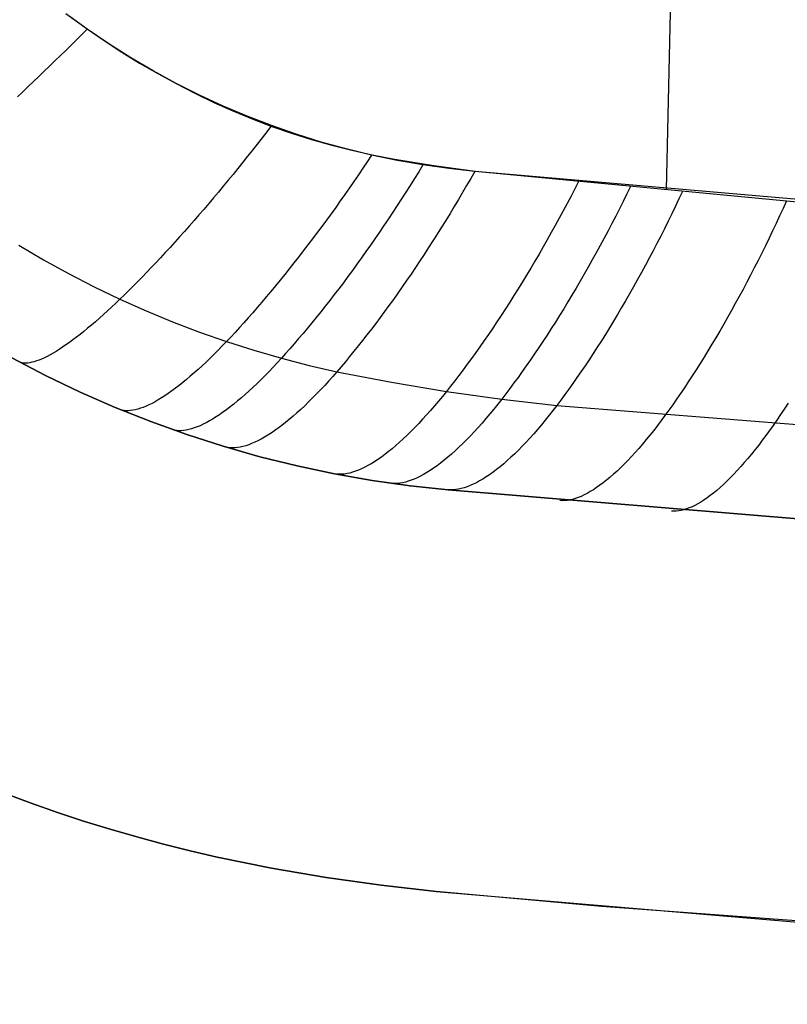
# Model space of a CAD drawing. Extents: x -383 to 1849, y -1185 to -529.
# Tile 2 of 256: x -295 to -247, y -1181 to -1119. Entities that reach past the tile are written whole.
import ezdxf

# ---------------------------------------------------------------- set-up
doc = ezdxf.new("R2010")
doc.units = 0
doc.layers.add('PREDEFINITO', color=7, linetype='CONTINUOUS')

msp = doc.modelspace()

# ---------------------------------------------------------------- linework, layer by layer
at = {"layer": 'PREDEFINITO'}
for p, q in [((-254.622, -1129.917, 439.528), (-253.741, -1092.057, 442.188)), ((-290.87, -1119.859, 439.082), (-292.191, -1118.898, 439.08)), ((-291.932, -1119.072, 439.08), (-290.875, -1119.839, 439.083)), ((-290.87, -1119.859, 439.082), (-291.204, -1120.192, 439.03)), ((-290.875, -1119.839, 439.083), (-289.799, -1120.579, 439.085)), ((-289.519, -1120.777, 439.086), (-290.87, -1119.859, 439.082)), ((-291.538, -1120.524, 438.969), (-291.873, -1120.856, 438.899)), ((-291.204, -1120.192, 439.03), (-291.538, -1120.524, 438.969)), ((-292.208, -1121.187, 438.82), (-292.544, -1121.516, 438.731)), ((-291.873, -1120.856, 438.899), (-292.208, -1121.187, 438.82)), ((-289.799, -1120.579, 439.085), (-288.703, -1121.293, 439.088)), ((-288.138, -1121.65, 439.09), (-289.519, -1120.777, 439.086)), ((-292.544, -1121.516, 438.731), (-292.88, -1121.844, 438.634)), ((-288.703, -1121.293, 439.088), (-287.587, -1121.979, 439.092)), ((-286.73, -1122.477, 439.095), (-288.138, -1121.65, 439.09)), ((-293.216, -1122.171, 438.527), (-293.551, -1122.495, 438.411)), ((-292.88, -1121.844, 438.634), (-293.216, -1122.171, 438.527)), ((-287.587, -1121.979, 439.092), (-286.453, -1122.638, 439.096)), ((-293.887, -1122.818, 438.286), (-294.221, -1123.139, 438.151)), ((-293.551, -1122.495, 438.411), (-293.887, -1122.818, 438.286)), ((-285.296, -1123.258, 439.101), (-286.73, -1122.477, 439.095)), ((-286.453, -1122.638, 439.096), (-285.301, -1123.269, 439.101)), ((-294.555, -1123.458, 438.008), (-294.888, -1123.774, 437.855)), ((-294.221, -1123.139, 438.151), (-294.555, -1123.458, 438.008)), ((-285.301, -1123.269, 439.101), (-284.132, -1123.871, 439.107)), ((-283.837, -1123.991, 439.109), (-285.296, -1123.258, 439.101)), ((-294.888, -1123.774, 437.855), (-295.22, -1124.087, 437.694)), ((-284.132, -1123.871, 439.107), (-282.947, -1124.441, 439.114)), ((-282.355, -1124.677, 439.118), (-283.837, -1123.991, 439.109)), ((-282.947, -1124.441, 439.114), (-281.747, -1124.979, 439.122)), ((-280.851, -1125.314, 439.128), (-282.355, -1124.677, 439.118)), ((-281.747, -1124.979, 439.122), (-280.533, -1125.483, 439.131)), ((-279.327, -1125.901, 439.141), (-280.851, -1125.314, 439.128)), ((-280.533, -1125.483, 439.131), (-279.307, -1125.95, 439.141)), ((-279.327, -1125.901, 439.141), (-279.623, -1126.286, 439.094)), ((-277.785, -1126.438, 439.155), (-279.327, -1125.901, 439.141)), ((-279.307, -1125.95, 439.141), (-278.069, -1126.381, 439.152)), ((-279.921, -1126.671, 439.038), (-280.22, -1127.054, 438.972)), ((-279.623, -1126.286, 439.094), (-279.921, -1126.671, 439.038)), ((-278.069, -1126.381, 439.152), (-276.821, -1126.772, 439.165)), ((-276.226, -1126.925, 439.171), (-277.785, -1126.438, 439.155)), ((-280.22, -1127.054, 438.972), (-280.521, -1127.436, 438.898)), ((-276.821, -1126.772, 439.165), (-275.564, -1127.123, 439.18)), ((-274.652, -1127.361, 439.189), (-276.226, -1126.925, 439.171)), ((-275.564, -1127.123, 439.18), (-274.298, -1127.437, 439.196)), ((-280.823, -1127.817, 438.814), (-281.126, -1128.196, 438.72)), ((-280.521, -1127.436, 438.898), (-280.823, -1127.817, 438.814)), ((-273.065, -1127.744, 439.209), (-274.652, -1127.361, 439.189)), ((-274.298, -1127.437, 439.196), (-273.025, -1127.718, 439.214)), ((-273.065, -1127.744, 439.209), (-273.34, -1128.158, 439.166)), ((-271.464, -1128.076, 439.232), (-273.065, -1127.744, 439.209)), ((-273.025, -1127.718, 439.214), (-271.746, -1127.968, 439.232)), ((-271.746, -1127.968, 439.232), (-270.461, -1128.192, 439.252)), ((-281.43, -1128.573, 438.618), (-281.734, -1128.948, 438.506)), ((-281.126, -1128.196, 438.72), (-281.43, -1128.573, 438.618)), ((-273.617, -1128.57, 439.113), (-273.896, -1128.981, 439.05)), ((-273.34, -1128.158, 439.166), (-273.617, -1128.57, 439.113)), ((-269.853, -1128.356, 439.257), (-271.464, -1128.076, 439.232)), ((-270.461, -1128.192, 439.252), (-269.172, -1128.393, 439.273)), ((-269.853, -1128.356, 439.257), (-270.116, -1128.784, 439.215)), ((-268.236, -1128.582, 439.285), (-269.853, -1128.356, 439.257)), ((-269.172, -1128.393, 439.273), (-266.583, -1128.741, 439.317)), ((-266.614, -1128.76, 439.315), (-268.236, -1128.582, 439.285)), ((-281.734, -1128.948, 438.506), (-282.039, -1129.32, 438.384)), ((-273.896, -1128.981, 439.05), (-274.176, -1129.392, 438.978)), ((-270.116, -1128.784, 439.215), (-270.382, -1129.211, 439.164)), ((-266.866, -1129.202, 439.275), (-267.12, -1129.644, 439.225)), ((-266.614, -1128.76, 439.315), (-266.866, -1129.202, 439.275)), ((-214.548, -1133.294, 440.1), (-266.614, -1128.76, 439.315)), ((-266.583, -1128.741, 439.317), (-245.771, -1130.727, 439.67)), ((-282.345, -1129.69, 438.254), (-282.65, -1130.057, 438.114)), ((-282.039, -1129.32, 438.384), (-282.345, -1129.69, 438.254)), ((-274.459, -1129.8, 438.897), (-274.743, -1130.207, 438.806)), ((-274.176, -1129.392, 438.978), (-274.459, -1129.8, 438.897)), ((-270.649, -1129.637, 439.103), (-270.919, -1130.062, 439.032)), ((-270.382, -1129.211, 439.164), (-270.649, -1129.637, 439.103)), ((-267.12, -1129.644, 439.225), (-267.377, -1130.084, 439.166)), ((-260.112, -1129.395, 439.434), (-260.349, -1129.856, 439.397)), ((-256.86, -1129.706, 439.49), (-257.088, -1130.172, 439.452)), ((-282.956, -1130.421, 437.964), (-283.262, -1130.782, 437.806)), ((-282.65, -1130.057, 438.114), (-282.956, -1130.421, 437.964)), ((-274.743, -1130.207, 438.806), (-275.028, -1130.612, 438.706)), ((-270.919, -1130.062, 439.032), (-271.191, -1130.485, 438.952)), ((-267.377, -1130.084, 439.166), (-267.636, -1130.523, 439.097)), ((-260.588, -1130.316, 439.35), (-260.83, -1130.774, 439.294)), ((-260.349, -1129.856, 439.397), (-260.588, -1130.316, 439.35)), ((-257.088, -1130.172, 439.452), (-257.32, -1130.638, 439.405)), ((-253.611, -1130.012, 439.545), (-253.832, -1130.481, 439.505)), ((-283.262, -1130.782, 437.806), (-283.567, -1131.139, 437.639)), ((-275.315, -1131.014, 438.596), (-275.602, -1131.414, 438.477)), ((-275.028, -1130.612, 438.706), (-275.315, -1131.014, 438.596)), ((-271.465, -1130.906, 438.863), (-271.74, -1131.325, 438.764)), ((-271.191, -1130.485, 438.952), (-271.465, -1130.906, 438.863)), ((-267.897, -1130.96, 439.019), (-268.16, -1131.396, 438.931)), ((-267.636, -1130.523, 439.097), (-267.897, -1130.96, 439.019)), ((-260.83, -1130.774, 439.294), (-261.075, -1131.232, 439.228)), ((-257.32, -1130.638, 439.405), (-257.554, -1131.103, 439.348)), ((-254.056, -1130.95, 439.455), (-254.282, -1131.417, 439.396)), ((-253.832, -1130.481, 439.505), (-254.056, -1130.95, 439.455)), ((-247.104, -1130.609, 439.649), (-247.317, -1131.08, 439.606)), ((-283.872, -1131.493, 437.463), (-284.176, -1131.843, 437.277)), ((-283.567, -1131.139, 437.639), (-283.872, -1131.493, 437.463)), ((-275.602, -1131.414, 438.477), (-275.891, -1131.811, 438.348)), ((-271.74, -1131.325, 438.764), (-272.017, -1131.742, 438.655)), ((-268.16, -1131.396, 438.931), (-268.425, -1131.83, 438.833)), ((-261.075, -1131.232, 439.228), (-261.321, -1131.688, 439.152)), ((-257.791, -1131.566, 439.281), (-258.03, -1132.028, 439.204)), ((-257.554, -1131.103, 439.348), (-257.791, -1131.566, 439.281)), ((-254.282, -1131.417, 439.396), (-254.511, -1131.884, 439.327)), ((-247.534, -1131.549, 439.554), (-247.753, -1132.018, 439.492)), ((-247.317, -1131.08, 439.606), (-247.534, -1131.549, 439.554)), ((-284.479, -1132.188, 437.083), (-284.782, -1132.53, 436.881)), ((-284.176, -1131.843, 437.277), (-284.479, -1132.188, 437.083)), ((-276.181, -1132.205, 438.21), (-276.471, -1132.596, 438.063)), ((-275.891, -1131.811, 438.348), (-276.181, -1132.205, 438.21)), ((-272.295, -1132.156, 438.537), (-272.575, -1132.568, 438.41)), ((-272.017, -1131.742, 438.655), (-272.295, -1132.156, 438.537)), ((-268.692, -1132.261, 438.726), (-268.961, -1132.69, 438.609)), ((-268.425, -1131.83, 438.833), (-268.692, -1132.261, 438.726)), ((-261.571, -1132.143, 439.067), (-261.822, -1132.596, 438.972)), ((-261.321, -1131.688, 439.152), (-261.571, -1132.143, 439.067)), ((-258.03, -1132.028, 439.204), (-258.271, -1132.488, 439.118)), ((-254.511, -1131.884, 439.327), (-254.743, -1132.349, 439.248)), ((-247.753, -1132.018, 439.492), (-247.974, -1132.486, 439.42)), ((-285.083, -1132.867, 436.669), (-285.383, -1133.199, 436.45)), ((-284.782, -1132.53, 436.881), (-285.083, -1132.867, 436.669)), ((-276.471, -1132.596, 438.063), (-276.761, -1132.984, 437.906)), ((-272.575, -1132.568, 438.41), (-272.855, -1132.976, 438.273)), ((-268.961, -1132.69, 438.609), (-269.231, -1133.115, 438.483)), ((-261.822, -1132.596, 438.972), (-262.075, -1133.046, 438.867)), ((-258.271, -1132.488, 439.118), (-258.515, -1132.946, 439.022)), ((-254.977, -1132.812, 439.159), (-255.213, -1133.273, 439.061)), ((-254.743, -1132.349, 439.248), (-254.977, -1132.812, 439.159)), ((-247.974, -1132.486, 439.42), (-248.198, -1132.952, 439.338)), ((-295.148, -1133.385, 433.137), (-293.601, -1134.297, 433.154)), ((-285.383, -1133.199, 436.45), (-285.681, -1133.527, 436.222)), ((-277.052, -1133.368, 437.741), (-277.343, -1133.747, 437.566)), ((-276.761, -1132.984, 437.906), (-277.052, -1133.368, 437.741)), ((-273.137, -1133.381, 438.126), (-273.419, -1133.783, 437.971)), ((-272.855, -1132.976, 438.273), (-273.137, -1133.381, 438.126)), ((-269.231, -1133.115, 438.483), (-269.502, -1133.538, 438.347)), ((-262.33, -1133.494, 438.752), (-262.587, -1133.939, 438.627)), ((-262.075, -1133.046, 438.867), (-262.33, -1133.494, 438.752)), ((-258.761, -1133.402, 438.916), (-259.009, -1133.856, 438.8)), ((-258.515, -1132.946, 439.022), (-258.761, -1133.402, 438.916)), ((-255.213, -1133.273, 439.061), (-255.452, -1133.732, 438.953)), ((-248.425, -1133.416, 439.247), (-248.653, -1133.879, 439.146)), ((-248.198, -1132.952, 439.338), (-248.425, -1133.416, 439.247)), ((-285.978, -1133.849, 435.986), (-286.273, -1134.167, 435.742)), ((-285.681, -1133.527, 436.222), (-285.978, -1133.849, 435.986)), ((-277.634, -1134.123, 437.382), (-277.924, -1134.495, 437.189)), ((-277.343, -1133.747, 437.566), (-277.634, -1134.123, 437.382)), ((-273.419, -1133.783, 437.971), (-273.702, -1134.181, 437.806)), ((-269.775, -1133.958, 438.202), (-270.048, -1134.373, 438.047)), ((-269.502, -1133.538, 438.347), (-269.775, -1133.958, 438.202)), ((-262.587, -1133.939, 438.627), (-262.846, -1134.381, 438.493)), ((-259.009, -1133.856, 438.8), (-259.258, -1134.307, 438.675)), ((-255.452, -1133.732, 438.953), (-255.692, -1134.189, 438.835)), ((-248.653, -1133.879, 439.146), (-248.884, -1134.339, 439.035)), ((-293.601, -1134.297, 433.154), (-292.03, -1135.165, 433.173)), ((-286.565, -1134.479, 435.49), (-286.856, -1134.785, 435.23)), ((-286.273, -1134.167, 435.742), (-286.565, -1134.479, 435.49)), ((-277.924, -1134.495, 437.189), (-278.215, -1134.862, 436.987)), ((-273.985, -1134.575, 437.631), (-274.268, -1134.964, 437.448)), ((-273.702, -1134.181, 437.806), (-273.985, -1134.575, 437.631)), ((-270.048, -1134.373, 438.047), (-270.323, -1134.786, 437.883)), ((-262.846, -1134.381, 438.493), (-263.106, -1134.82, 438.349)), ((-259.509, -1134.754, 438.54), (-259.762, -1135.199, 438.395)), ((-259.258, -1134.307, 438.675), (-259.509, -1134.754, 438.54)), ((-255.935, -1134.642, 438.708), (-256.179, -1135.093, 438.571)), ((-255.692, -1134.189, 438.835), (-255.935, -1134.642, 438.708)), ((-248.884, -1134.339, 439.035), (-249.117, -1134.796, 438.915)), ((-292.03, -1135.165, 433.173), (-290.435, -1135.988, 433.194)), ((-287.144, -1135.086, 434.963), (-287.43, -1135.381, 434.689)), ((-286.856, -1134.785, 435.23), (-287.144, -1135.086, 434.963)), ((-278.504, -1135.224, 436.777), (-278.793, -1135.581, 436.558)), ((-278.215, -1134.862, 436.987), (-278.504, -1135.224, 436.777)), ((-274.552, -1135.35, 437.256), (-274.835, -1135.73, 437.054)), ((-274.268, -1134.964, 437.448), (-274.552, -1135.35, 437.256)), ((-270.598, -1135.194, 437.709), (-270.874, -1135.597, 437.526)), ((-270.323, -1134.786, 437.883), (-270.598, -1135.194, 437.709)), ((-263.367, -1135.255, 438.196), (-263.629, -1135.686, 438.033)), ((-263.106, -1134.82, 438.349), (-263.367, -1135.255, 438.196)), ((-259.762, -1135.199, 438.395), (-260.017, -1135.639, 438.241)), ((-256.179, -1135.093, 438.571), (-256.425, -1135.54, 438.424)), ((-249.351, -1135.251, 438.785), (-249.588, -1135.703, 438.645)), ((-249.117, -1134.796, 438.915), (-249.351, -1135.251, 438.785)), ((-290.435, -1135.988, 433.194), (-288.818, -1136.766, 433.216)), ((-287.994, -1135.954, 434.12), (-288.272, -1136.231, 433.825)), ((-287.714, -1135.671, 434.408), (-287.994, -1135.954, 434.12)), ((-287.43, -1135.381, 434.689), (-287.714, -1135.671, 434.408)), ((-279.082, -1135.933, 436.331), (-279.369, -1136.28, 436.095)), ((-278.793, -1135.581, 436.558), (-279.082, -1135.933, 436.331)), ((-274.835, -1135.73, 437.054), (-275.119, -1136.106, 436.844)), ((-270.874, -1135.597, 437.526), (-271.15, -1135.996, 437.335)), ((-263.629, -1135.686, 438.033), (-263.893, -1136.113, 437.861)), ((-260.017, -1135.639, 438.241), (-260.272, -1136.076, 438.077)), ((-256.673, -1135.983, 438.268), (-256.921, -1136.423, 438.102)), ((-256.425, -1135.54, 438.424), (-256.673, -1135.983, 438.268)), ((-249.588, -1135.703, 438.645), (-249.825, -1136.151, 438.495)), ((-288.547, -1136.502, 433.524), (-288.818, -1136.766, 433.216)), ((-288.272, -1136.231, 433.825), (-288.547, -1136.502, 433.524)), ((-279.369, -1136.28, 436.095), (-279.655, -1136.621, 435.851)), ((-275.402, -1136.476, 436.626), (-275.684, -1136.842, 436.399)), ((-275.119, -1136.106, 436.844), (-275.402, -1136.476, 436.626)), ((-271.427, -1136.391, 437.134), (-271.703, -1136.78, 436.924)), ((-271.15, -1135.996, 437.335), (-271.427, -1136.391, 437.134)), ((-264.157, -1136.536, 437.679), (-264.422, -1136.955, 437.488)), ((-263.893, -1136.113, 437.861), (-264.157, -1136.536, 437.679)), ((-260.529, -1136.509, 437.903), (-260.787, -1136.938, 437.72)), ((-260.272, -1136.076, 438.077), (-260.529, -1136.509, 437.903)), ((-256.921, -1136.423, 438.102), (-257.172, -1136.858, 437.927)), ((-250.065, -1136.596, 438.337), (-250.306, -1137.037, 438.168)), ((-249.825, -1136.151, 438.495), (-250.065, -1136.596, 438.337)), ((-289.079, -1137.017, 432.91), (-289.338, -1137.262, 432.594)), ((-288.818, -1136.766, 433.216), (-289.079, -1137.017, 432.91)), ((-288.818, -1136.766, 433.216), (-287.179, -1137.499, 433.24)), ((-279.939, -1136.957, 435.6), (-280.222, -1137.286, 435.34)), ((-279.655, -1136.621, 435.851), (-279.939, -1136.957, 435.6)), ((-275.966, -1137.201, 436.163), (-276.247, -1137.556, 435.92)), ((-275.684, -1136.842, 436.399), (-275.966, -1137.201, 436.163)), ((-271.98, -1137.164, 436.706), (-272.256, -1137.543, 436.479)), ((-271.703, -1136.78, 436.924), (-271.98, -1137.164, 436.706)), ((-264.422, -1136.955, 437.488), (-264.688, -1137.368, 437.288)), ((-260.787, -1136.938, 437.72), (-261.046, -1137.362, 437.528)), ((-257.172, -1136.858, 437.927), (-257.423, -1137.289, 437.742)), ((-250.306, -1137.037, 438.168), (-250.547, -1137.474, 437.99)), ((-289.849, -1137.732, 431.934), (-290.1, -1137.957, 431.59)), ((-289.595, -1137.5, 432.269), (-289.849, -1137.732, 431.934)), ((-289.338, -1137.262, 432.594), (-289.595, -1137.5, 432.269)), ((-287.179, -1137.499, 433.24), (-285.52, -1138.186, 433.266)), ((-280.504, -1137.61, 435.073), (-280.783, -1137.928, 434.799)), ((-280.222, -1137.286, 435.34), (-280.504, -1137.61, 435.073)), ((-276.247, -1137.556, 435.92), (-276.527, -1137.904, 435.668)), ((-272.256, -1137.543, 436.479), (-272.532, -1137.917, 436.243)), ((-264.954, -1137.777, 437.078), (-265.22, -1138.18, 436.86)), ((-264.688, -1137.368, 437.288), (-264.954, -1137.777, 437.078)), ((-261.305, -1137.781, 437.327), (-261.565, -1138.195, 437.117)), ((-261.046, -1137.362, 437.528), (-261.305, -1137.781, 437.327)), ((-257.675, -1137.716, 437.548), (-257.928, -1138.138, 437.345)), ((-257.423, -1137.289, 437.742), (-257.675, -1137.716, 437.548)), ((-250.547, -1137.474, 437.99), (-250.79, -1137.906, 437.803)), ((-290.593, -1138.385, 430.876), (-290.835, -1138.588, 430.506)), ((-290.348, -1138.175, 431.238), (-290.593, -1138.385, 430.876)), ((-290.1, -1137.957, 431.59), (-290.348, -1138.175, 431.238)), ((-285.52, -1138.186, 433.266), (-283.842, -1138.826, 433.294)), ((-281.061, -1138.239, 434.517), (-281.337, -1138.544, 434.229)), ((-280.783, -1137.928, 434.799), (-281.061, -1138.239, 434.517)), ((-276.805, -1138.246, 435.408), (-277.083, -1138.582, 435.141)), ((-276.527, -1137.904, 435.668), (-276.805, -1138.246, 435.408)), ((-272.808, -1138.284, 436), (-273.082, -1138.645, 435.748)), ((-272.532, -1137.917, 436.243), (-272.808, -1138.284, 436)), ((-265.22, -1138.18, 436.86), (-265.486, -1138.578, 436.633)), ((-261.565, -1138.195, 437.117), (-261.825, -1138.603, 436.898)), ((-257.928, -1138.138, 437.345), (-258.182, -1138.554, 437.134)), ((-251.034, -1138.334, 437.607), (-251.279, -1138.757, 437.402)), ((-250.79, -1137.906, 437.803), (-251.034, -1138.334, 437.607)), ((-291.306, -1138.969, 429.742), (-291.535, -1139.147, 429.348)), ((-291.072, -1138.782, 430.128), (-291.306, -1138.969, 429.742)), ((-290.835, -1138.588, 430.506), (-291.072, -1138.782, 430.128)), ((-283.842, -1138.826, 433.294), (-282.15, -1139.418, 433.323)), ((-281.61, -1138.842, 433.933), (-281.881, -1139.133, 433.631)), ((-281.337, -1138.544, 434.229), (-281.61, -1138.842, 433.933)), ((-277.359, -1138.912, 434.866), (-277.633, -1139.235, 434.585)), ((-277.083, -1138.582, 435.141), (-277.359, -1138.912, 434.866)), ((-273.356, -1139.001, 435.488), (-273.629, -1139.35, 435.221)), ((-273.082, -1138.645, 435.748), (-273.356, -1139.001, 435.488)), ((-265.752, -1138.971, 436.398), (-266.019, -1139.357, 436.154)), ((-265.486, -1138.578, 436.633), (-265.752, -1138.971, 436.398)), ((-262.086, -1139.006, 436.67), (-262.346, -1139.404, 436.434)), ((-261.825, -1138.603, 436.898), (-262.086, -1139.006, 436.67)), ((-258.436, -1138.965, 436.913), (-258.691, -1139.371, 436.684)), ((-258.182, -1138.554, 437.134), (-258.436, -1138.965, 436.913)), ((-251.279, -1138.757, 437.402), (-251.524, -1139.175, 437.188)), ((-292.195, -1139.63, 428.125), (-292.405, -1139.773, 427.704)), ((-291.98, -1139.478, 428.539), (-292.195, -1139.63, 428.125)), ((-291.76, -1139.317, 428.947), (-291.98, -1139.478, 428.539)), ((-291.535, -1139.147, 429.348), (-291.76, -1139.317, 428.947)), ((-282.15, -1139.418, 433.323), (-282.408, -1139.688, 433.016)), ((-281.881, -1139.133, 433.631), (-282.15, -1139.418, 433.323)), ((-282.15, -1139.418, 433.323), (-280.437, -1139.964, 433.355)), ((-277.906, -1139.552, 434.296), (-278.176, -1139.862, 434)), ((-277.633, -1139.235, 434.585), (-277.906, -1139.552, 434.296)), ((-273.629, -1139.35, 435.221), (-273.901, -1139.692, 434.946)), ((-266.019, -1139.357, 436.154), (-266.284, -1139.737, 435.902)), ((-262.346, -1139.404, 436.434), (-262.607, -1139.795, 436.189)), ((-258.691, -1139.371, 436.684), (-258.945, -1139.771, 436.446)), ((-251.77, -1139.587, 436.964), (-252.017, -1139.994, 436.733)), ((-251.524, -1139.175, 437.188), (-251.77, -1139.587, 436.964)), ((-293.188, -1140.251, 425.967), (-293.369, -1140.346, 425.521)), ((-293.001, -1140.145, 426.409), (-293.188, -1140.251, 425.967)), ((-292.808, -1140.031, 426.846), (-293.001, -1140.145, 426.409)), ((-292.609, -1139.906, 427.278), (-292.808, -1140.031, 426.846)), ((-292.405, -1139.773, 427.704), (-292.609, -1139.906, 427.278)), ((-282.922, -1140.208, 432.373), (-283.176, -1140.458, 432.036)), ((-282.666, -1139.952, 432.699), (-282.922, -1140.208, 432.373)), ((-282.408, -1139.688, 433.016), (-282.666, -1139.952, 432.699)), ((-280.437, -1139.964, 433.355), (-278.711, -1140.461, 433.388)), ((-278.445, -1140.165, 433.697), (-278.711, -1140.461, 433.388)), ((-278.176, -1139.862, 434), (-278.445, -1140.165, 433.697)), ((-274.171, -1140.028, 434.664), (-274.441, -1140.357, 434.374)), ((-273.901, -1139.692, 434.946), (-274.171, -1140.028, 434.664)), ((-266.55, -1140.111, 435.642), (-266.814, -1140.479, 435.374)), ((-266.284, -1139.737, 435.902), (-266.55, -1140.111, 435.642)), ((-262.868, -1140.181, 435.936), (-263.128, -1140.56, 435.674)), ((-262.607, -1139.795, 436.189), (-262.868, -1140.181, 435.936)), ((-259.2, -1140.164, 436.199), (-259.455, -1140.552, 435.945)), ((-258.945, -1139.771, 436.446), (-259.2, -1140.164, 436.199)), ((-252.017, -1139.994, 436.733), (-252.263, -1140.395, 436.492)), ((-295.589, -1140.433, 420), (-293.467, -1141.543, 420)), ((-295.589, -1140.433, 370), (-293.467, -1141.543, 370)), ((-293.467, -1141.543, 395), (-295.589, -1140.433, 395)), ((-295.589, -1140.433, 420), (-293.467, -1141.543, 420)), ((-295.027, -1140.737, 420), (-295.027, -1140.737, 370)), ((-294.927, -1140.756, 420.463), (-295.027, -1140.737, 420)), ((-294.819, -1140.767, 420.927), (-294.927, -1140.756, 420.463)), ((-294.705, -1140.768, 421.391), (-294.819, -1140.767, 420.927)), ((-294.584, -1140.76, 421.855), (-294.705, -1140.768, 421.391)), ((-294.456, -1140.742, 422.319), (-294.584, -1140.76, 421.855)), ((-294.321, -1140.715, 422.782), (-294.456, -1140.742, 422.319)), ((-294.179, -1140.678, 423.244), (-294.321, -1140.715, 422.782)), ((-294.03, -1140.631, 423.705), (-294.179, -1140.678, 423.244)), ((-293.875, -1140.574, 424.163), (-294.03, -1140.631, 423.705)), ((-293.713, -1140.508, 424.619), (-293.875, -1140.574, 424.163)), ((-293.544, -1140.432, 425.072), (-293.713, -1140.508, 424.619)), ((-293.369, -1140.346, 425.521), (-293.544, -1140.432, 425.072)), ((-283.428, -1140.701, 431.691), (-283.678, -1140.935, 431.336)), ((-283.176, -1140.458, 432.036), (-283.428, -1140.701, 431.691)), ((-278.969, -1140.741, 433.081), (-279.225, -1141.015, 432.763)), ((-278.711, -1140.461, 433.388), (-278.969, -1140.741, 433.081)), ((-278.711, -1140.461, 433.388), (-276.97, -1140.91, 433.423)), ((-276.97, -1140.91, 433.423), (-275.238, -1141.302, 433.465)), ((-274.708, -1140.679, 434.078), (-274.974, -1140.994, 433.774)), ((-274.441, -1140.357, 434.374), (-274.708, -1140.679, 434.078)), ((-267.078, -1140.84, 435.098), (-267.341, -1141.194, 434.814)), ((-266.814, -1140.479, 435.374), (-267.078, -1140.84, 435.098)), ((-263.128, -1140.56, 435.674), (-263.387, -1140.932, 435.405)), ((-259.455, -1140.552, 435.945), (-259.71, -1140.933, 435.682)), ((-252.51, -1140.791, 436.244), (-252.756, -1141.18, 435.987)), ((-252.263, -1140.395, 436.492), (-252.51, -1140.791, 436.244)), ((-284.17, -1141.381, 430.601), (-284.412, -1141.591, 430.22)), ((-283.926, -1141.162, 430.973), (-284.17, -1141.381, 430.601)), ((-283.678, -1140.935, 431.336), (-283.926, -1141.162, 430.973)), ((-279.48, -1141.283, 432.435), (-279.734, -1141.543, 432.098)), ((-279.225, -1141.015, 432.763), (-279.48, -1141.283, 432.435)), ((-275.238, -1141.302, 433.465), (-275.493, -1141.594, 433.156)), ((-274.974, -1140.994, 433.774), (-275.238, -1141.302, 433.465)), ((-275.238, -1141.302, 433.465), (-271.819, -1141.966, 433.552)), ((-267.341, -1141.194, 434.814), (-267.603, -1141.541, 434.524)), ((-263.646, -1141.298, 435.128), (-263.905, -1141.657, 434.844)), ((-263.387, -1140.932, 435.405), (-263.646, -1141.298, 435.128)), ((-259.964, -1141.308, 435.412), (-260.218, -1141.676, 435.133)), ((-259.71, -1140.933, 435.682), (-259.964, -1141.308, 435.412)), ((-252.756, -1141.18, 435.987), (-253.003, -1141.562, 435.722)), ((-293.467, -1141.543, 420), (-291.309, -1142.579, 420)), ((-293.467, -1141.543, 370), (-291.309, -1142.579, 370)), ((-291.309, -1142.579, 395), (-293.467, -1141.543, 395)), ((-293.467, -1141.543, 420), (-291.309, -1142.579, 420)), ((-284.886, -1141.985, 429.435), (-285.117, -1142.169, 429.031)), ((-284.651, -1141.793, 429.832), (-284.886, -1141.985, 429.435)), ((-284.412, -1141.591, 430.22), (-284.651, -1141.793, 429.832)), ((-280.237, -1142.039, 431.396), (-280.485, -1142.276, 431.031)), ((-279.986, -1141.795, 431.752), (-280.237, -1142.039, 431.396)), ((-279.734, -1141.543, 432.098), (-279.986, -1141.795, 431.752)), ((-275.748, -1141.88, 432.837), (-276.002, -1142.158, 432.509)), ((-275.493, -1141.594, 433.156), (-275.748, -1141.88, 432.837)), ((-271.819, -1141.966, 433.552), (-268.381, -1142.54, 433.61)), ((-267.863, -1141.881, 434.226), (-268.123, -1142.214, 433.921)), ((-267.603, -1141.541, 434.524), (-267.863, -1141.881, 434.226)), ((-264.162, -1142.009, 434.552), (-264.418, -1142.354, 434.254)), ((-263.905, -1141.657, 434.844), (-264.162, -1142.009, 434.552)), ((-260.471, -1142.037, 434.848), (-260.724, -1142.391, 434.555)), ((-260.218, -1141.676, 435.133), (-260.471, -1142.037, 434.848)), ((-253.249, -1141.938, 435.45), (-253.494, -1142.308, 435.169)), ((-253.003, -1141.562, 435.722), (-253.249, -1141.938, 435.45)), ((-291.309, -1142.579, 420), (-289.116, -1143.541, 420)), ((-291.309, -1142.579, 370), (-289.116, -1143.541, 370)), ((-289.116, -1143.541, 395), (-291.309, -1142.579, 395)), ((-291.309, -1142.579, 420), (-289.116, -1143.541, 420)), ((-285.787, -1142.662, 427.779), (-286.001, -1142.807, 427.349)), ((-285.568, -1142.507, 428.203), (-285.787, -1142.662, 427.779)), ((-285.345, -1142.343, 428.621), (-285.568, -1142.507, 428.203)), ((-285.117, -1142.169, 429.031), (-285.345, -1142.343, 428.621)), ((-280.975, -1142.723, 430.276), (-281.216, -1142.933, 429.885)), ((-280.731, -1142.504, 430.657), (-280.975, -1142.723, 430.276)), ((-280.485, -1142.276, 431.031), (-280.731, -1142.504, 430.657)), ((-276.506, -1142.692, 431.823), (-276.757, -1142.947, 431.465)), ((-276.255, -1142.429, 432.17), (-276.506, -1142.692, 431.823)), ((-276.002, -1142.158, 432.509), (-276.255, -1142.429, 432.17)), ((-268.381, -1142.54, 433.61), (-268.63, -1142.849, 433.299)), ((-268.123, -1142.214, 433.921), (-268.381, -1142.54, 433.61)), ((-268.381, -1142.54, 433.61), (-264.927, -1143.022, 433.636)), ((-264.674, -1142.692, 433.948), (-264.927, -1143.022, 433.636)), ((-264.418, -1142.354, 434.254), (-264.674, -1142.692, 433.948)), ((-260.975, -1142.738, 434.255), (-261.226, -1143.077, 433.948)), ((-260.724, -1142.391, 434.555), (-260.975, -1142.738, 434.255)), ((-253.739, -1142.67, 434.882), (-253.983, -1143.025, 434.587)), ((-253.494, -1142.308, 435.169), (-253.739, -1142.67, 434.882)), ((-286.997, -1143.378, 425.124), (-287.18, -1143.461, 424.667)), ((-286.808, -1143.284, 425.578), (-286.997, -1143.378, 425.124)), ((-286.614, -1143.18, 426.028), (-286.808, -1143.284, 425.578)), ((-286.415, -1143.066, 426.473), (-286.614, -1143.18, 426.028)), ((-286.21, -1142.941, 426.914), (-286.415, -1143.066, 426.473)), ((-286.001, -1142.807, 427.349), (-286.21, -1142.941, 426.914)), ((-281.688, -1143.326, 429.082), (-281.919, -1143.508, 428.669)), ((-281.453, -1143.134, 429.487), (-281.688, -1143.326, 429.082)), ((-281.216, -1142.933, 429.885), (-281.453, -1143.134, 429.487)), ((-277.006, -1143.194, 431.099), (-277.252, -1143.432, 430.724)), ((-276.757, -1142.947, 431.465), (-277.006, -1143.194, 431.099)), ((-268.879, -1143.151, 432.979), (-269.129, -1143.446, 432.648)), ((-268.63, -1142.849, 433.299), (-268.879, -1143.151, 432.979)), ((-265.173, -1143.335, 433.324), (-265.419, -1143.642, 433.003)), ((-264.927, -1143.022, 433.636), (-265.173, -1143.335, 433.324)), ((-264.927, -1143.022, 433.636), (-261.476, -1143.409, 433.635)), ((-261.226, -1143.077, 433.948), (-261.476, -1143.409, 433.635)), ((-254.227, -1143.374, 434.285), (-254.469, -1143.714, 433.976)), ((-253.983, -1143.025, 434.587), (-254.227, -1143.374, 434.285)), ((-247.004, -1143.282, 434.913), (-247.24, -1143.639, 434.616)), ((-289.116, -1143.541, 420), (-286.891, -1144.427, 420)), ((-289.116, -1143.541, 370), (-286.891, -1144.427, 370)), ((-286.891, -1144.427, 395), (-289.116, -1143.541, 395)), ((-289.116, -1143.541, 420), (-286.891, -1144.427, 420)), ((-288.675, -1143.723, 420), (-288.675, -1143.723, 370)), ((-288.554, -1143.742, 420.468), (-288.675, -1143.723, 420)), ((-288.426, -1143.752, 420.937), (-288.554, -1143.742, 420.468)), ((-288.293, -1143.751, 421.406), (-288.426, -1143.752, 420.937)), ((-288.152, -1143.741, 421.876), (-288.293, -1143.751, 421.406)), ((-288.006, -1143.72, 422.344), (-288.152, -1143.741, 421.876)), ((-287.853, -1143.689, 422.812), (-288.006, -1143.72, 422.344)), ((-287.694, -1143.648, 423.279), (-287.853, -1143.689, 422.812)), ((-287.528, -1143.596, 423.744), (-287.694, -1143.648, 423.279)), ((-287.357, -1143.534, 424.207), (-287.528, -1143.596, 423.744)), ((-287.18, -1143.461, 424.667), (-287.357, -1143.534, 424.207)), ((-282.588, -1143.993, 427.392), (-282.803, -1144.135, 426.954)), ((-282.369, -1143.842, 427.824), (-282.588, -1143.993, 427.392)), ((-282.146, -1143.68, 428.25), (-282.369, -1143.842, 427.824)), ((-281.919, -1143.508, 428.669), (-282.146, -1143.68, 428.25)), ((-277.739, -1143.881, 429.948), (-277.979, -1144.091, 429.549)), ((-277.497, -1143.661, 430.34), (-277.739, -1143.881, 429.948)), ((-277.252, -1143.432, 430.724), (-277.497, -1143.661, 430.34)), ((-269.377, -1143.733, 432.307), (-269.625, -1144.013, 431.957)), ((-269.129, -1143.446, 432.648), (-269.377, -1143.733, 432.307)), ((-265.665, -1143.941, 432.671), (-265.91, -1144.233, 432.33)), ((-265.419, -1143.642, 433.003), (-265.665, -1143.941, 432.671)), ((-261.717, -1143.724, 433.323), (-261.959, -1144.032, 433)), ((-261.476, -1143.409, 433.635), (-261.717, -1143.724, 433.323)), ((-261.476, -1143.409, 433.635), (-193.732, -1148.84, 433.878)), ((-254.469, -1143.714, 433.976), (-254.71, -1144.048, 433.661)), ((-247.475, -1143.989, 434.312), (-247.709, -1144.331, 434.002)), ((-247.24, -1143.639, 434.616), (-247.475, -1143.989, 434.312)), ((-286.891, -1144.427, 420), (-284.637, -1145.237, 420)), ((-286.891, -1144.427, 370), (-284.637, -1145.237, 370)), ((-284.637, -1145.237, 395), (-286.891, -1144.427, 395)), ((-286.891, -1144.427, 420), (-284.637, -1145.237, 420)), ((-283.615, -1144.594, 425.156), (-283.805, -1144.682, 424.696)), ((-283.419, -1144.495, 425.612), (-283.615, -1144.594, 425.156)), ((-283.219, -1144.386, 426.064), (-283.419, -1144.495, 425.612)), ((-283.013, -1144.266, 426.512), (-283.219, -1144.386, 426.064)), ((-282.803, -1144.135, 426.954), (-283.013, -1144.266, 426.512)), ((-278.45, -1144.483, 428.726), (-278.68, -1144.663, 428.305)), ((-278.216, -1144.292, 429.141), (-278.45, -1144.483, 428.726)), ((-277.979, -1144.091, 429.549), (-278.216, -1144.292, 429.141)), ((-270.117, -1144.547, 431.228), (-270.361, -1144.801, 430.849)), ((-269.872, -1144.284, 431.597), (-270.117, -1144.547, 431.228)), ((-269.625, -1144.013, 431.957), (-269.872, -1144.284, 431.597)), ((-266.155, -1144.516, 431.978), (-266.399, -1144.792, 431.617)), ((-265.91, -1144.233, 432.33), (-266.155, -1144.516, 431.978)), ((-262.201, -1144.333, 432.668), (-262.443, -1144.626, 432.325)), ((-261.959, -1144.032, 433), (-262.201, -1144.333, 432.668)), ((-254.944, -1144.364, 433.347), (-255.178, -1144.674, 433.023)), ((-254.71, -1144.048, 433.661), (-254.944, -1144.364, 433.347)), ((-247.709, -1144.331, 434.002), (-247.942, -1144.665, 433.685)), ((-285.392, -1144.974, 420), (-285.392, -1144.974, 370)), ((-285.26, -1144.992, 420.471), (-285.392, -1144.974, 420)), ((-285.123, -1145, 420.943), (-285.26, -1144.992, 420.471)), ((-284.979, -1144.997, 421.415), (-285.123, -1145, 420.943)), ((-284.829, -1144.984, 421.888), (-284.979, -1144.997, 421.415)), ((-284.673, -1144.961, 422.359), (-284.829, -1144.984, 421.888)), ((-284.511, -1144.927, 422.83), (-284.673, -1144.961, 422.359)), ((-284.343, -1144.882, 423.3), (-284.511, -1144.927, 422.83)), ((-284.169, -1144.826, 423.768), (-284.343, -1144.882, 423.3)), ((-283.99, -1144.76, 424.233), (-284.169, -1144.826, 423.768)), ((-283.805, -1144.682, 424.696), (-283.99, -1144.76, 424.233)), ((-279.35, -1145.142, 427.002), (-279.565, -1145.281, 426.556)), ((-279.13, -1144.993, 427.442), (-279.35, -1145.142, 427.002)), ((-278.907, -1144.834, 427.876), (-279.13, -1144.993, 427.442)), ((-278.68, -1144.663, 428.305), (-278.907, -1144.834, 427.876)), ((-270.604, -1145.046, 430.462), (-270.844, -1145.282, 430.067)), ((-270.361, -1144.801, 430.849), (-270.604, -1145.046, 430.462)), ((-266.643, -1145.059, 431.247), (-266.884, -1145.317, 430.868)), ((-266.399, -1144.792, 431.617), (-266.643, -1145.059, 431.247)), ((-262.925, -1145.188, 431.612), (-263.165, -1145.456, 431.241)), ((-262.684, -1144.911, 431.973), (-262.925, -1145.188, 431.612)), ((-262.443, -1144.626, 432.325), (-262.684, -1144.911, 431.973)), ((-255.412, -1144.976, 432.689), (-255.646, -1145.27, 432.345)), ((-255.178, -1144.674, 433.023), (-255.412, -1144.976, 432.689)), ((-248.168, -1144.983, 433.369), (-248.394, -1145.294, 433.043)), ((-247.942, -1144.665, 433.685), (-248.168, -1144.983, 433.369)), ((-284.637, -1145.237, 420), (-282.357, -1145.969, 420)), ((-284.637, -1145.237, 370), (-282.357, -1145.969, 370)), ((-282.357, -1145.969, 395), (-284.637, -1145.237, 395)), ((-284.637, -1145.237, 420), (-282.357, -1145.969, 420)), ((-280.572, -1145.807, 424.263), (-280.758, -1145.879, 423.795)), ((-280.38, -1145.724, 424.729), (-280.572, -1145.807, 424.263)), ((-280.183, -1145.63, 425.192), (-280.38, -1145.724, 424.729)), ((-279.982, -1145.525, 425.651), (-280.183, -1145.63, 425.192)), ((-279.776, -1145.408, 426.106), (-279.982, -1145.525, 425.651)), ((-279.565, -1145.281, 426.556), (-279.776, -1145.408, 426.106)), ((-271.319, -1145.723, 429.252), (-271.552, -1145.929, 428.833)), ((-271.083, -1145.507, 429.663), (-271.319, -1145.723, 429.252)), ((-270.844, -1145.282, 430.067), (-271.083, -1145.507, 429.663)), ((-267.364, -1145.804, 430.084), (-267.6, -1146.033, 429.679)), ((-267.125, -1145.565, 430.48), (-267.364, -1145.804, 430.084)), ((-266.884, -1145.317, 430.868), (-267.125, -1145.565, 430.48)), ((-263.404, -1145.715, 430.861), (-263.641, -1145.965, 430.473)), ((-263.165, -1145.456, 431.241), (-263.404, -1145.715, 430.861)), ((-256.112, -1145.835, 431.628), (-256.344, -1146.104, 431.256)), ((-255.879, -1145.557, 431.991), (-256.112, -1145.835, 431.628)), ((-255.646, -1145.27, 432.345), (-255.879, -1145.557, 431.991)), ((-248.62, -1145.598, 432.707), (-248.845, -1145.894, 432.362)), ((-248.394, -1145.294, 433.043), (-248.62, -1145.598, 432.707)), ((-282.357, -1145.969, 420), (-280.054, -1146.623, 420)), ((-282.357, -1145.969, 370), (-280.054, -1146.623, 370)), ((-280.054, -1146.623, 395), (-282.357, -1145.969, 395)), ((-282.357, -1145.969, 420), (-280.054, -1146.623, 420)), ((-282.05, -1146.059, 420), (-282.05, -1146.059, 370)), ((-281.909, -1146.074, 420.475), (-282.05, -1146.059, 420)), ((-281.762, -1146.079, 420.95), (-281.909, -1146.074, 420.475)), ((-281.609, -1146.073, 421.426), (-281.762, -1146.079, 420.95)), ((-281.45, -1146.056, 421.902), (-281.609, -1146.073, 421.426)), ((-281.285, -1146.029, 422.377), (-281.45, -1146.056, 421.902)), ((-281.115, -1145.99, 422.851), (-281.285, -1146.029, 422.377)), ((-280.939, -1145.94, 423.324), (-281.115, -1145.99, 422.851)), ((-280.758, -1145.879, 423.795), (-280.939, -1145.94, 423.324)), ((-272.01, -1146.308, 427.975), (-272.234, -1146.482, 427.536)), ((-271.782, -1146.124, 428.407), (-272.01, -1146.308, 427.975)), ((-271.552, -1145.929, 428.833), (-271.782, -1146.124, 428.407)), ((-268.067, -1146.462, 428.847), (-268.297, -1146.66, 428.42)), ((-267.835, -1146.253, 429.267), (-268.067, -1146.462, 428.847)), ((-267.6, -1146.033, 429.679), (-267.835, -1146.253, 429.267)), ((-264.112, -1146.435, 429.671), (-264.344, -1146.655, 429.259)), ((-263.877, -1146.205, 430.076), (-264.112, -1146.435, 429.671)), ((-263.641, -1145.965, 430.473), (-263.877, -1146.205, 430.076)), ((-256.575, -1146.365, 430.875), (-256.805, -1146.616, 430.485)), ((-256.344, -1146.104, 431.256), (-256.575, -1146.365, 430.875)), ((-249.296, -1146.461, 431.642), (-249.52, -1146.732, 431.269)), ((-249.071, -1146.182, 432.007), (-249.296, -1146.461, 431.642)), ((-248.845, -1145.894, 432.362), (-249.071, -1146.182, 432.007)), ((-280.054, -1146.623, 420), (-277.729, -1147.198, 420)), ((-280.054, -1146.623, 370), (-277.729, -1147.198, 370)), ((-277.729, -1147.198, 395), (-280.054, -1146.623, 395)), ((-280.054, -1146.623, 420), (-277.729, -1147.198, 420)), ((-273.094, -1147.066, 425.724), (-273.299, -1147.183, 425.26)), ((-272.885, -1146.937, 426.185), (-273.094, -1147.066, 425.724)), ((-272.672, -1146.796, 426.64), (-272.885, -1146.937, 426.185)), ((-272.455, -1146.645, 427.091), (-272.672, -1146.796, 426.64)), ((-272.234, -1146.482, 427.536), (-272.455, -1146.645, 427.091)), ((-268.747, -1147.024, 427.547), (-268.968, -1147.19, 427.101)), ((-268.523, -1146.847, 427.987), (-268.747, -1147.024, 427.547)), ((-268.297, -1146.66, 428.42), (-268.523, -1146.847, 427.987)), ((-264.802, -1147.064, 428.412), (-265.027, -1147.252, 427.978)), ((-264.574, -1146.865, 428.839), (-264.802, -1147.064, 428.412)), ((-264.344, -1146.655, 429.259), (-264.574, -1146.865, 428.839)), ((-257.034, -1146.858, 430.087), (-257.26, -1147.089, 429.681)), ((-256.805, -1146.616, 430.485), (-257.034, -1146.858, 430.087)), ((-249.743, -1146.994, 430.886), (-249.965, -1147.246, 430.495)), ((-249.52, -1146.732, 431.269), (-249.743, -1146.994, 430.886)), ((-277.729, -1147.198, 420), (-275.386, -1147.693, 420)), ((-277.729, -1147.198, 370), (-275.386, -1147.693, 370)), ((-275.386, -1147.693, 395), (-277.729, -1147.198, 395)), ((-277.729, -1147.198, 420), (-275.386, -1147.693, 420)), ((-275.386, -1147.693, 420), (-273.028, -1148.107, 420)), ((-275.386, -1147.693, 370), (-273.028, -1148.107, 370)), ((-273.028, -1148.107, 395), (-275.386, -1147.693, 395)), ((-275.386, -1147.693, 420), (-273.028, -1148.107, 420)), ((-274.6, -1147.683, 421.928), (-274.766, -1147.709, 421.446)), ((-274.43, -1147.646, 422.409), (-274.6, -1147.683, 421.928)), ((-274.253, -1147.598, 422.89), (-274.43, -1147.646, 422.409)), ((-274.072, -1147.538, 423.369), (-274.253, -1147.598, 422.89)), ((-273.886, -1147.467, 423.846), (-274.072, -1147.538, 423.369)), ((-273.695, -1147.384, 424.32), (-273.886, -1147.467, 423.846)), ((-273.499, -1147.289, 424.792), (-273.695, -1147.384, 424.32)), ((-273.299, -1147.183, 425.26), (-273.499, -1147.289, 424.792)), ((-269.608, -1147.618, 425.733), (-269.813, -1147.738, 425.267)), ((-269.398, -1147.487, 426.194), (-269.608, -1147.618, 425.733)), ((-269.185, -1147.344, 426.65), (-269.398, -1147.487, 426.194)), ((-268.968, -1147.19, 427.101), (-269.185, -1147.344, 426.65)), ((-265.469, -1147.595, 427.093), (-265.685, -1147.75, 426.641)), ((-265.25, -1147.429, 427.538), (-265.469, -1147.595, 427.093)), ((-265.027, -1147.252, 427.978), (-265.25, -1147.429, 427.538)), ((-257.708, -1147.522, 428.846), (-257.928, -1147.722, 428.418)), ((-257.485, -1147.311, 429.267), (-257.708, -1147.522, 428.846)), ((-257.26, -1147.089, 429.681), (-257.485, -1147.311, 429.267)), ((-250.185, -1147.489, 430.096), (-250.404, -1147.722, 429.689)), ((-249.965, -1147.246, 430.495), (-250.185, -1147.489, 430.096)), ((-275.23, -1147.719, 420), (-275.23, -1147.719, 370)), ((-275.081, -1147.726, 420.481), (-275.23, -1147.719, 420)), ((-274.926, -1147.723, 420.964), (-275.081, -1147.726, 420.481)), ((-274.766, -1147.709, 421.446), (-274.926, -1147.723, 420.964)), ((-273.028, -1148.107, 420), (-270.656, -1148.441, 420)), ((-273.028, -1148.107, 370), (-270.656, -1148.441, 370)), ((-270.656, -1148.441, 395), (-273.028, -1148.107, 395)), ((-273.028, -1148.107, 420), (-270.656, -1148.441, 420)), ((-271.767, -1148.29, 420), (-271.767, -1148.29, 370)), ((-271.615, -1148.297, 420.482), (-271.767, -1148.29, 420)), ((-271.457, -1148.293, 420.965), (-271.615, -1148.297, 420.482)), ((-271.294, -1148.278, 421.448), (-271.457, -1148.293, 420.965)), ((-271.126, -1148.251, 421.93), (-271.294, -1148.278, 421.448)), ((-270.953, -1148.212, 422.413), (-271.126, -1148.251, 421.93)), ((-270.775, -1148.162, 422.894), (-270.953, -1148.212, 422.413)), ((-270.592, -1148.101, 423.373), (-270.775, -1148.162, 422.894)), ((-270.404, -1148.028, 423.851), (-270.592, -1148.101, 423.373)), ((-270.212, -1147.943, 424.326), (-270.404, -1148.028, 423.851)), ((-270.015, -1147.846, 424.798), (-270.212, -1147.943, 424.326)), ((-269.813, -1147.738, 425.267), (-270.015, -1147.846, 424.798)), ((-266.513, -1148.253, 424.791), (-266.71, -1148.35, 424.319)), ((-266.312, -1148.145, 425.26), (-266.513, -1148.253, 424.791)), ((-266.107, -1148.025, 425.724), (-266.312, -1148.145, 425.26)), ((-265.898, -1147.893, 426.185), (-266.107, -1148.025, 425.724)), ((-265.685, -1147.75, 426.641), (-265.898, -1147.893, 426.185)), ((-258.573, -1148.258, 427.096), (-258.782, -1148.414, 426.644)), ((-258.361, -1148.091, 427.543), (-258.573, -1148.258, 427.096)), ((-258.146, -1147.912, 427.983), (-258.361, -1148.091, 427.543)), ((-257.928, -1147.722, 428.418), (-258.146, -1147.912, 427.983)), ((-250.836, -1148.158, 428.852), (-251.049, -1148.36, 428.423)), ((-250.621, -1147.945, 429.274), (-250.836, -1148.158, 428.852)), ((-250.404, -1147.722, 429.689), (-250.621, -1147.945, 429.274)), ((-270.656, -1148.441, 420), (-268.275, -1148.693, 420)), ((-270.656, -1148.441, 370), (-268.275, -1148.693, 370)), ((-268.275, -1148.693, 395), (-270.656, -1148.441, 395)), ((-270.656, -1148.441, 420), (-268.275, -1148.693, 420)), ((-268.275, -1148.693, 420), (-198.277, -1154.494, 420)), ((-268.275, -1148.693, 370), (-198.277, -1154.494, 370)), ((-198.277, -1154.494, 395), (-268.275, -1148.693, 395)), ((-268.275, -1148.693, 420), (-268.275, -1148.693, 370)), ((-268.275, -1148.693, 420), (-198.277, -1154.494, 420)), ((-268.121, -1148.701, 420.481), (-268.275, -1148.693, 420)), ((-267.962, -1148.697, 420.963), (-268.121, -1148.701, 420.481)), ((-267.798, -1148.682, 421.445), (-267.962, -1148.697, 420.963)), ((-267.628, -1148.656, 421.927), (-267.798, -1148.682, 421.445)), ((-267.454, -1148.618, 422.408), (-267.628, -1148.656, 421.927)), ((-267.275, -1148.569, 422.888), (-267.454, -1148.618, 422.408)), ((-267.091, -1148.507, 423.367), (-267.275, -1148.569, 422.888)), ((-266.903, -1148.434, 423.844), (-267.091, -1148.507, 423.367)), ((-266.71, -1148.35, 424.319), (-266.903, -1148.434, 423.844)), ((-259.583, -1148.922, 424.792), (-259.773, -1149.02, 424.319)), ((-259.388, -1148.813, 425.261), (-259.583, -1148.922, 424.792)), ((-259.19, -1148.692, 425.726), (-259.388, -1148.813, 425.261)), ((-258.987, -1148.559, 426.187), (-259.19, -1148.692, 425.726)), ((-258.782, -1148.414, 426.644), (-258.987, -1148.559, 426.187)), ((-251.672, -1148.899, 427.099), (-251.873, -1149.057, 426.646)), ((-251.467, -1148.731, 427.546), (-251.672, -1148.899, 427.099)), ((-251.259, -1148.551, 427.988), (-251.467, -1148.731, 427.546)), ((-251.049, -1148.36, 428.423), (-251.259, -1148.551, 427.988)), ((-261.287, -1149.375, 420), (-261.287, -1149.375, 370)), ((-261.138, -1149.381, 420.481), (-261.287, -1149.375, 420)), ((-260.984, -1149.376, 420.962), (-261.138, -1149.381, 420.481)), ((-260.825, -1149.36, 421.444), (-260.984, -1149.376, 420.962)), ((-260.661, -1149.333, 421.926), (-260.825, -1149.36, 421.444)), ((-260.493, -1149.294, 422.408), (-260.661, -1149.333, 421.926)), ((-260.32, -1149.243, 422.888), (-260.493, -1149.294, 422.408)), ((-260.142, -1149.181, 423.367), (-260.32, -1149.243, 422.888)), ((-259.96, -1149.106, 423.844), (-260.142, -1149.181, 423.367)), ((-259.773, -1149.02, 424.319), (-259.96, -1149.106, 423.844)), ((-252.459, -1149.46, 425.261), (-252.647, -1149.571, 424.792)), ((-252.267, -1149.337, 425.727), (-252.459, -1149.46, 425.261)), ((-252.072, -1149.203, 426.189), (-252.267, -1149.337, 425.727)), ((-251.873, -1149.057, 426.646), (-252.072, -1149.203, 426.189)), ((-254.293, -1150.035, 420), (-254.293, -1150.035, 370)), ((-254.149, -1150.04, 420.48), (-254.293, -1150.035, 420)), ((-254, -1150.035, 420.962), (-254.149, -1150.04, 420.48)), ((-253.847, -1150.017, 421.444), (-254, -1150.035, 420.962)), ((-253.688, -1149.989, 421.925), (-253.847, -1150.017, 421.444)), ((-253.526, -1149.948, 422.407), (-253.688, -1149.989, 421.925)), ((-253.358, -1149.896, 422.887), (-253.526, -1149.948, 422.407)), ((-253.187, -1149.833, 423.366), (-253.358, -1149.896, 422.887)), ((-253.011, -1149.757, 423.844), (-253.187, -1149.833, 423.366)), ((-252.831, -1149.67, 424.319), (-253.011, -1149.757, 423.844)), ((-252.647, -1149.571, 424.792), (-252.831, -1149.67, 424.319)), ((-294.367, -1168.317, 420), (-295.992, -1167.713, 420)), ((-294.367, -1168.317, 370), (-295.992, -1167.713, 370)), ((-295.992, -1167.713, 395), (-294.367, -1168.317, 395)), ((-292.732, -1168.892, 420), (-294.367, -1168.317, 420)), ((-292.732, -1168.892, 370), (-294.367, -1168.317, 370)), ((-294.367, -1168.317, 395), (-292.732, -1168.892, 395)), ((-291.086, -1169.436, 420), (-292.732, -1168.892, 420)), ((-291.086, -1169.436, 370), (-292.732, -1168.892, 370)), ((-292.732, -1168.892, 395), (-291.086, -1169.436, 395)), ((-289.43, -1169.949, 420), (-291.086, -1169.436, 420)), ((-289.43, -1169.949, 370), (-291.086, -1169.436, 370)), ((-291.086, -1169.436, 395), (-289.43, -1169.949, 395)), ((-287.765, -1170.431, 420), (-289.43, -1169.949, 420)), ((-287.765, -1170.431, 370), (-289.43, -1169.949, 370)), ((-289.43, -1169.949, 395), (-287.765, -1170.431, 395)), ((-286.092, -1170.882, 420), (-287.765, -1170.431, 420)), ((-286.092, -1170.882, 370), (-287.765, -1170.431, 370)), ((-287.765, -1170.431, 395), (-286.092, -1170.882, 395)), ((-284.411, -1171.302, 420), (-286.092, -1170.882, 420)), ((-284.411, -1171.302, 370), (-286.092, -1170.882, 370)), ((-286.092, -1170.882, 395), (-284.411, -1171.302, 395)), ((-286.092, -1170.882, 420), (-286.092, -1170.882, 370)), ((-282.723, -1171.692, 420), (-284.411, -1171.302, 420)), ((-282.723, -1171.692, 370), (-284.411, -1171.302, 370)), ((-284.411, -1171.302, 395), (-282.723, -1171.692, 395)), ((-279.327, -1172.384, 420), (-282.723, -1171.692, 420)), ((-279.327, -1172.384, 370), (-282.723, -1171.692, 370)), ((-282.723, -1171.692, 395), (-279.327, -1172.384, 395)), ((-275.909, -1172.968, 420), (-279.327, -1172.384, 420)), ((-275.909, -1172.968, 370), (-279.327, -1172.384, 370)), ((-279.327, -1172.384, 395), (-275.909, -1172.968, 395)), ((-272.476, -1173.453, 420), (-275.909, -1172.968, 420)), ((-272.476, -1173.453, 370), (-275.909, -1172.968, 370)), ((-275.909, -1172.968, 395), (-272.476, -1173.453, 395)), ((-269.032, -1173.852, 420), (-272.476, -1173.453, 420)), ((-269.032, -1173.852, 370), (-272.476, -1173.453, 370)), ((-272.476, -1173.453, 395), (-269.032, -1173.852, 395)), ((-272.476, -1173.453, 420), (-272.476, -1173.453, 370)), ((-258.672, -1174.772, 420), (-269.032, -1173.852, 420)), ((-258.672, -1174.772, 370), (-269.032, -1173.852, 370)), ((-269.032, -1173.852, 395), (-217.215, -1178.22, 395)), ((-175.711, -1180.905, 420), (-258.672, -1174.772, 420)), ((-175.711, -1180.905, 370), (-258.672, -1174.772, 370)), ((-258.672, -1174.772, 420), (-258.672, -1174.772, 370))]:
    msp.add_line(p, q, dxfattribs=at)

doc.saveas('drawing.dxf')
